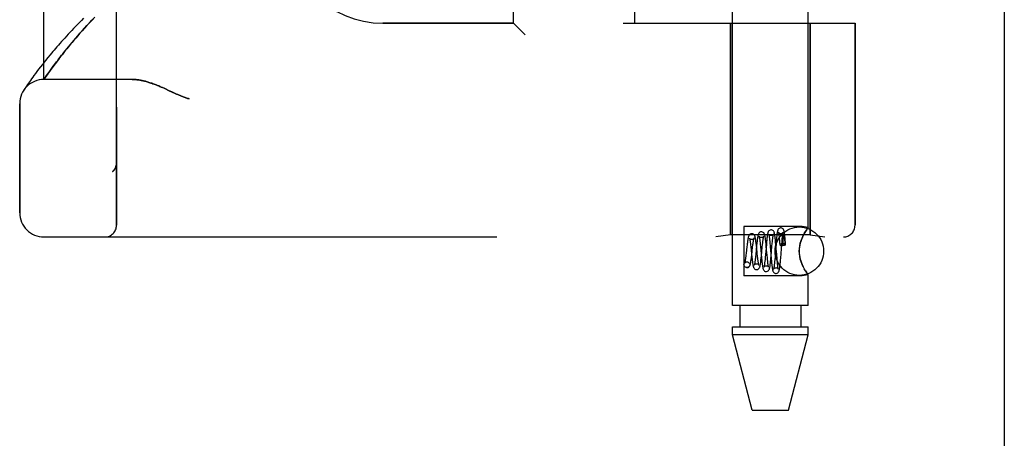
# Model space of a CAD drawing. Header units: inches. Extents: x 0 to 212, y 0 to 138.
# Tile 3 of 256: x 23.15 to 25.69, y 40.54 to 41.62. Entities that reach past the tile are written whole.
import ezdxf

# ---------------------------------------------------------------- set-up
doc = ezdxf.new("R2010")
doc.units = ezdxf.units.IN
doc.header["$LTSCALE"] = 11.6875
doc.header["$MEASUREMENT"] = 0
doc.linetypes.add('HIDDEN', pattern=[0.2, 0.1, -0.1])
doc.layers.get('0').update_dxf_attribs({"linetype": 'CONTINUOUS'})
doc.layers.add('LEFTHAND_DOOR_ASSEMBLY', color=7, linetype='CONTINUOUS')
doc.layers.add('RIGHTHAND_DOOR_ASSEMBLY', color=7, linetype='CONTINUOUS')

msp = doc.modelspace()

# ---------------------------------------------------------------- linework, layer by layer
at = {"color": 3, "linetype": 'Continuous'}
msp.add_line((25.6922, 97.4357), (25.6922, 37.6437), dxfattribs=at)
at = {"layer": 'LEFTHAND_DOOR_ASSEMBLY', "color": 8, "linetype": 'HIDDEN'}
for p, q in [((23.4007, 41.0934), (23.4007, 43.7359)), ((24.9902, 40.8867), (24.9902, 43.7347)), ((25.1862, 41.0881), (25.1862, 43.7347)), ((23.2132, 41.4697), (23.2132, 43.3597)), ((24.4257, 41.6147), (24.4257, 43.2147)), ((24.7382, 41.6147), (24.7382, 43.2147)), ((23.3373, 41.6229), (23.3444, 41.6304)), ((23.3178, 41.6017), (23.324, 41.6085)), ((23.324, 41.6085), (23.3305, 41.6156)), ((23.3305, 41.6156), (23.3373, 41.6229)), ((24.4257, 41.6147), (24.0882, 41.6147)), ((24.4257, 41.6147), (24.4557, 41.5847)), ((24.7082, 41.6147), (25.3069, 41.6147)), ((24.9852, 41.6147), (24.9852, 41.0687)), ((25.1912, 41.6147), (25.1912, 41.0687)), ((25.3069, 41.6147), (25.3069, 41.0934)), ((23.2955, 41.5765), (23.3007, 41.5825)), ((23.3007, 41.5825), (23.3062, 41.5887)), ((23.3062, 41.5887), (23.3119, 41.5951)), ((23.3119, 41.5951), (23.3178, 41.6017)), ((23.2725, 41.5489), (23.2767, 41.5541)), ((23.2767, 41.5541), (23.2811, 41.5594)), ((23.2811, 41.5594), (23.2857, 41.5649)), ((23.2857, 41.5649), (23.2905, 41.5706)), ((23.2905, 41.5706), (23.2955, 41.5765)), ((23.2608, 41.5344), (23.2645, 41.5391)), ((23.2645, 41.5391), (23.2684, 41.5439)), ((23.2684, 41.5439), (23.2725, 41.5489)), ((23.2173, 41.5187), (23.2118, 41.5118)), ((23.2232, 41.526), (23.2173, 41.5187)), ((23.2334, 41.4984), (23.2372, 41.5036)), ((23.2372, 41.5036), (23.2413, 41.5091)), ((23.2413, 41.5091), (23.2457, 41.515)), ((23.2457, 41.515), (23.2488, 41.519)), ((23.2488, 41.519), (23.2521, 41.5233)), ((23.2521, 41.5233), (23.2555, 41.5276)), ((23.1876, 41.4801), (23.1842, 41.4754)), ((23.1913, 41.4851), (23.1876, 41.4801)), ((23.1953, 41.4904), (23.1913, 41.4851)), ((23.1996, 41.4961), (23.1953, 41.4904)), ((23.2042, 41.5021), (23.1996, 41.4961)), ((23.2173, 41.4756), (23.22, 41.4796)), ((23.22, 41.4796), (23.2235, 41.4846)), ((23.2235, 41.4846), (23.2265, 41.4889)), ((23.2265, 41.4889), (23.2298, 41.4935)), ((23.2298, 41.4935), (23.2334, 41.4984)), ((23.1684, 41.4528), (23.1661, 41.4494)), ((23.1712, 41.4569), (23.1684, 41.4528)), ((23.1733, 41.46), (23.1712, 41.4569)), ((23.1757, 41.4634), (23.1733, 41.46)), ((23.1783, 41.4671), (23.1757, 41.4634)), ((23.1811, 41.4711), (23.1783, 41.4671)), ((23.1842, 41.4754), (23.1811, 41.4711)), ((23.2132, 41.4697), (23.2173, 41.4756)), ((23.4412, 41.4697), (23.2132, 41.4697)), ((23.1624, 41.4438), (23.1607, 41.4412)), ((23.1643, 41.4466), (23.1624, 41.4438)), ((23.1661, 41.4494), (23.1643, 41.4466)), ((23.527, 41.4453), (23.5351, 41.4416)), ((23.5351, 41.4416), (23.5519, 41.4338)), ((23.1507, 41.1259), (23.1507, 41.4072)), ((23.4007, 41.2547), (23.4007, 41.2545)), ((23.3904, 41.2321), (23.3906, 41.2322)), ((25.1702, 41.0902), (25.0202, 41.0902)), ((25.0202, 41.0902), (25.0202, 40.9632)), ((25.1862, 41.0881), (25.1702, 41.0902)), ((23.2132, 41.0634), (25.2769, 41.0634)), ((24.9852, 41.0687), (24.9477, 41.0634)), ((25.1912, 41.0687), (24.9852, 41.0687)), ((25.0619, 41.048), (25.0623, 41.0437)), ((25.0681, 41.0439), (25.0685, 41.048)), ((25.0771, 41.046), (25.0765, 41.0512)), ((25.0776, 41.0406), (25.0771, 41.046)), ((25.0785, 41.0497), (25.078, 41.0439)), ((25.0863, 41.0559), (25.0868, 41.0519)), ((25.0868, 41.0519), (25.0872, 41.0476)), ((25.0872, 41.0476), (25.0878, 41.0404)), ((25.0925, 41.0394), (25.0932, 41.0467)), ((25.0932, 41.0467), (25.0936, 41.0512)), ((25.103, 41.0463), (25.1003, 41.0121)), ((25.1019, 41.0498), (25.1014, 41.0549)), ((25.1024, 41.0443), (25.1019, 41.0498)), ((25.1035, 41.052), (25.103, 41.0463)), ((25.111, 41.062), (25.1114, 41.0582)), ((25.1114, 41.0582), (25.1118, 41.054)), ((25.1118, 41.054), (25.1122, 41.0494)), ((25.1122, 41.0494), (25.1127, 41.0431)), ((25.1178, 41.0448), (25.1184, 41.0514)), ((25.1184, 41.0514), (25.1187, 41.0554)), ((25.1187, 41.0554), (25.1191, 41.0592)), ((25.121, 41.0573), (25.1209, 41.0562)), ((25.1209, 41.0562), (25.1209, 41.055)), ((25.1209, 41.055), (25.1209, 41.0537)), ((25.1209, 41.0537), (25.1209, 41.0523)), ((25.1209, 41.0523), (25.1209, 41.0506)), ((25.1209, 41.0506), (25.1209, 41.0479)), ((25.1209, 41.0479), (25.1209, 41.0446)), ((25.1211, 41.0598), (25.121, 41.0591)), ((25.121, 41.0591), (25.121, 41.0582)), ((25.121, 41.0582), (25.121, 41.0573)), ((25.1212, 41.061), (25.1211, 41.0604)), ((25.1211, 41.0604), (25.1211, 41.0598)), ((25.1258, 41.055), (25.1256, 41.0564)), ((25.126, 41.0535), (25.1258, 41.055)), ((25.1263, 41.0517), (25.126, 41.0535)), ((25.1267, 41.0547), (25.1262, 41.0599)), ((25.1265, 41.0498), (25.1263, 41.0517)), ((25.1267, 41.0476), (25.1265, 41.0498)), ((25.1272, 41.0491), (25.1267, 41.0547)), ((25.127, 41.0452), (25.1267, 41.0476)), ((25.1276, 41.0433), (25.1272, 41.0491)), ((25.1702, 41.0606), (25.173, 41.0669)), ((25.1912, 41.0687), (25.2287, 41.0634)), ((25.0259, 41.0217), (25.0253, 41.0167)), ((25.0277, 41.038), (25.0259, 41.0217)), ((25.0372, 41.0428), (25.0378, 41.0377)), ((25.0378, 41.0377), (25.0387, 41.0292)), ((25.0387, 41.0292), (25.0396, 41.02)), ((25.0396, 41.02), (25.0406, 41.011)), ((25.0403, 41.0166), (25.0426, 41.0376)), ((25.0528, 41.041), (25.0506, 41.0184)), ((25.053, 41.035), (25.0524, 41.0406)), ((25.0545, 41.021), (25.053, 41.035)), ((25.0553, 41.0132), (25.0545, 41.021)), ((25.0623, 41.0437), (25.0628, 41.0391)), ((25.0628, 41.0391), (25.0638, 41.0286)), ((25.0638, 41.0286), (25.0645, 41.0202)), ((25.0645, 41.0202), (25.0656, 41.0089)), ((25.0652, 41.0144), (25.0674, 41.0371)), ((25.0674, 41.0371), (25.0681, 41.0439)), ((25.078, 41.0439), (25.0757, 41.018)), ((25.0786, 41.0296), (25.0776, 41.0406)), ((25.0798, 41.0166), (25.0786, 41.0296)), ((25.0903, 41.0142), (25.0925, 41.0394)), ((25.1034, 41.0327), (25.1024, 41.0443)), ((25.1046, 41.0179), (25.1034, 41.0327)), ((25.115, 41.009), (25.1178, 41.0448)), ((25.1202, 41.0409), (25.1209, 41.0409)), ((25.1209, 41.0446), (25.1209, 41.0409)), ((25.1273, 41.0425), (25.127, 41.0452)), ((25.0277, 40.9992), (25.0291, 40.999)), ((25.0278, 40.9992), (25.0291, 40.999)), ((25.0406, 41.011), (25.0412, 41.0054)), ((25.0506, 41.0184), (25.0501, 41.0132)), ((25.0558, 41.0085), (25.0553, 41.0132)), ((25.0647, 41.0094), (25.0652, 41.0144)), ((25.0656, 41.0089), (25.0661, 41.0036)), ((25.0661, 41.0036), (25.0666, 40.9987)), ((25.075, 41.0102), (25.0745, 41.0055)), ((25.0757, 41.018), (25.075, 41.0102)), ((25.0805, 41.0095), (25.0798, 41.0166)), ((25.0809, 41.0051), (25.0805, 41.0095)), ((25.0814, 41.0011), (25.0809, 41.0051)), ((25.0896, 41.0183), (25.0906, 41.0067)), ((25.0898, 41.0085), (25.0903, 41.0142)), ((25.0906, 41.0067), (25.0911, 41.0012)), ((25.0911, 41.0012), (25.0916, 40.9959)), ((25.0997, 41.0047), (25.0993, 41.0003)), ((25.1003, 41.0121), (25.0997, 41.0047)), ((25.1055, 41.0072), (25.1046, 41.0179)), ((25.106, 41.0024), (25.1055, 41.0072)), ((25.1064, 40.998), (25.106, 41.0024)), ((25.1068, 40.994), (25.1064, 40.998)), ((25.1145, 41.0037), (25.115, 41.009)), ((25.0263, 40.9843), (25.0277, 40.9842)), ((25.0277, 40.9842), (25.0263, 40.9843)), ((25.173, 40.9864), (25.1702, 40.9927)), ((25.1702, 40.9632), (25.0202, 40.9632)), ((25.1862, 40.9652), (25.1702, 40.9632)), ((25.1859, 40.9656), (25.1862, 40.9652)), ((25.1862, 40.8867), (25.1862, 40.9652)), ((25.1862, 40.8867), (24.9902, 40.8867)), ((25.0097, 40.8867), (25.0097, 40.8317)), ((25.1667, 40.8867), (25.1667, 40.8317)), ((24.9902, 40.8317), (25.1862, 40.8317)), ((24.9902, 40.8107), (24.9902, 40.8317)), ((25.1862, 40.8107), (25.1862, 40.8317)), ((25.1862, 40.8107), (24.9902, 40.8107)), ((25.0417, 40.6167), (24.9902, 40.8107)), ((25.1347, 40.6167), (25.1862, 40.8107)), ((25.0417, 40.6167), (25.1347, 40.6167))]:
    msp.add_line(p, q, dxfattribs=at)
for points in [[(23.3154, 41.6275), (23.3101, 41.6221), (23.3048, 41.6168), (23.2997, 41.6115), (23.2947, 41.6063), (23.2898, 41.6012), (23.285, 41.5961), (23.2803, 41.5911), (23.2758, 41.5862), (23.2713, 41.5814), (23.267, 41.5766), (23.2627, 41.572), (23.2586, 41.5674), (23.2546, 41.5628), (23.2507, 41.5584), (23.2469, 41.5541), (23.2432, 41.5498), (23.2396, 41.5456), (23.2361, 41.5415), (23.2327, 41.5375), (23.2295, 41.5335), (23.2232, 41.526)], [(23.2555, 41.5276), (23.259, 41.5321), (23.2608, 41.5344)], [(23.2118, 41.5118), (23.2092, 41.5085), (23.2042, 41.5021)], [(23.4412, 41.4697), (23.4428, 41.4697), (23.4444, 41.4696), (23.446, 41.4696), (23.4477, 41.4695), (23.4494, 41.4693), (23.4511, 41.4692), (23.4529, 41.469), (23.4547, 41.4688), (23.4566, 41.4686), (23.4585, 41.4683), (23.4604, 41.468), (23.4623, 41.4677), (23.4643, 41.4673), (23.4664, 41.4669), (23.4685, 41.4664), (23.4706, 41.466), (23.4728, 41.4654), (23.475, 41.4649), (23.4772, 41.4643), (23.4796, 41.4636), (23.4819, 41.4629), (23.4844, 41.4622), (23.4869, 41.4614), (23.4894, 41.4605), (23.492, 41.4597), (23.4947, 41.4587), (23.4975, 41.4577), (23.5004, 41.4566), (23.5033, 41.4555), (23.5063, 41.4543), (23.5094, 41.453), (23.5127, 41.4516), (23.516, 41.4502), (23.5195, 41.4487), (23.5232, 41.4471), (23.527, 41.4453)], [(23.5519, 41.4338), (23.5555, 41.4321), (23.5589, 41.4306), (23.5621, 41.4292), (23.5651, 41.4279), (23.5679, 41.4268), (23.5705, 41.4257), (23.573, 41.4247), (23.5754, 41.4239), (23.5776, 41.423), (23.5798, 41.4223), (23.582, 41.4216), (23.5841, 41.4209), (23.5861, 41.4203), (23.5882, 41.4197)], [(23.4007, 41.2545), (23.4007, 41.2541), (23.4007, 41.2535), (23.4006, 41.2529), (23.4006, 41.2523), (23.4005, 41.2516), (23.4005, 41.251), (23.4004, 41.2504), (23.4003, 41.2498), (23.4002, 41.2492), (23.4001, 41.2486), (23.3999, 41.248), (23.3998, 41.2474), (23.3996, 41.2468), (23.3995, 41.2462), (23.3993, 41.2457), (23.3991, 41.2451), (23.3989, 41.2445), (23.3987, 41.2439)], [(23.3904, 41.2321), (23.3906, 41.2323), (23.3908, 41.2325), (23.3911, 41.2327), (23.3913, 41.2329), (23.3915, 41.2331), (23.3917, 41.2333), (23.392, 41.2336), (23.3922, 41.2338), (23.3924, 41.234), (23.3926, 41.2342), (23.3928, 41.2344), (23.393, 41.2346), (23.3932, 41.2349), (23.3934, 41.2351), (23.3936, 41.2353), (23.3937, 41.2355), (23.3939, 41.2358), (23.3941, 41.236), (23.3943, 41.2362), (23.3945, 41.2364)], [(23.3987, 41.2439), (23.3984, 41.2434), (23.3982, 41.2428), (23.3979, 41.2422), (23.3977, 41.2416), (23.3974, 41.2411), (23.3971, 41.2405), (23.3968, 41.24), (23.3965, 41.2395), (23.3962, 41.2389), (23.3959, 41.2384), (23.3955, 41.2379), (23.3952, 41.2374), (23.3948, 41.2369), (23.3945, 41.2364)], [(25.0402, 41.0717), (25.0395, 41.0716), (25.0377, 41.0712), (25.036, 41.0704), (25.0346, 41.0693), (25.0336, 41.0682), (25.0329, 41.067), (25.0324, 41.066), (25.032, 41.0649), (25.0317, 41.0638), (25.0313, 41.0627), (25.031, 41.0614), (25.0307, 41.0599), (25.0304, 41.0584), (25.0301, 41.0566), (25.0298, 41.0547), (25.0295, 41.0527), (25.0292, 41.0505), (25.0289, 41.0482), (25.0286, 41.0458), (25.0283, 41.0432), (25.0277, 41.038)], [(25.0524, 41.0406), (25.0521, 41.0433), (25.0518, 41.0459), (25.0515, 41.0484), (25.0512, 41.0507), (25.0509, 41.053), (25.0506, 41.0551), (25.0503, 41.057), (25.05, 41.0588), (25.0497, 41.0604), (25.0493, 41.0619), (25.049, 41.0632), (25.0487, 41.0644), (25.0483, 41.0655), (25.0478, 41.0666), (25.0471, 41.0678), (25.0462, 41.069), (25.0448, 41.0702), (25.0431, 41.0711), (25.0412, 41.0716), (25.0402, 41.0717)], [(25.0652, 41.0767), (25.0644, 41.0766), (25.0626, 41.0762), (25.0609, 41.0753), (25.0595, 41.0742), (25.0585, 41.073), (25.0578, 41.0718), (25.0573, 41.0707), (25.0569, 41.0695), (25.0566, 41.0683), (25.0562, 41.0669), (25.0559, 41.0653), (25.0556, 41.0635), (25.0553, 41.0615), (25.055, 41.0594), (25.0546, 41.0571), (25.0543, 41.0546), (25.054, 41.052), (25.0537, 41.0493), (25.0534, 41.0466), (25.0528, 41.041)], [(25.0765, 41.0512), (25.0762, 41.0536), (25.076, 41.0559), (25.0757, 41.0581), (25.0754, 41.0602), (25.0751, 41.0621), (25.0748, 41.0638), (25.0745, 41.0654), (25.0742, 41.0669), (25.0739, 41.0682), (25.0736, 41.0694), (25.0732, 41.0705), (25.0727, 41.0716), (25.0721, 41.0728), (25.0712, 41.0739), (25.0699, 41.0751), (25.0681, 41.0761), (25.0662, 41.0766), (25.0652, 41.0767)], [(25.0902, 41.0817), (25.0894, 41.0816), (25.0876, 41.0812), (25.0859, 41.0803), (25.0845, 41.0792), (25.0836, 41.0781), (25.0829, 41.077), (25.0825, 41.0759), (25.0821, 41.0749), (25.0818, 41.0738), (25.0815, 41.0726), (25.0812, 41.0713), (25.0809, 41.0699), (25.0807, 41.0683), (25.0804, 41.0665), (25.0801, 41.0645), (25.0799, 41.0624), (25.0796, 41.0601), (25.0793, 41.0577), (25.079, 41.0551), (25.0785, 41.0497)], [(25.1014, 41.0549), (25.1012, 41.0572), (25.1009, 41.0595), (25.1007, 41.0616), (25.1004, 41.0636), (25.1002, 41.0654), (25.1, 41.0671), (25.0997, 41.0687), (25.0995, 41.0701), (25.0992, 41.0714), (25.099, 41.0726), (25.0987, 41.0737), (25.0984, 41.0747), (25.0981, 41.0757), (25.0977, 41.0767), (25.097, 41.0778), (25.0962, 41.079), (25.0948, 41.0802), (25.0931, 41.0811), (25.0912, 41.0816), (25.0902, 41.0817)], [(25.1152, 41.0867), (25.1144, 41.0866), (25.1125, 41.0862), (25.1109, 41.0853), (25.1095, 41.0842), (25.1086, 41.0831), (25.108, 41.082), (25.1075, 41.0811), (25.1072, 41.0801), (25.1069, 41.0791), (25.1067, 41.0781), (25.1064, 41.0769), (25.1062, 41.0756), (25.1059, 41.0742), (25.1057, 41.0727), (25.1054, 41.0709), (25.1052, 41.0691), (25.105, 41.067), (25.1047, 41.0648), (25.1045, 41.0625), (25.1042, 41.06), (25.104, 41.0574), (25.1035, 41.052)], [(25.1152, 41.0717), (25.1142, 41.0718), (25.1125, 41.0723), (25.111, 41.0731), (25.11, 41.074), (25.1094, 41.0747), (25.1092, 41.0752), (25.1091, 41.0754)], [(25.1091, 41.0754), (25.1091, 41.0754), (25.1092, 41.0752), (25.1092, 41.0748), (25.1094, 41.0743), (25.1095, 41.0736), (25.1097, 41.0728), (25.1098, 41.0719), (25.11, 41.0708), (25.1101, 41.0697), (25.1103, 41.0684), (25.1105, 41.0669), (25.1107, 41.0654), (25.1109, 41.0638), (25.111, 41.062)], [(25.1262, 41.0599), (25.126, 41.0624), (25.1257, 41.0646), (25.1255, 41.0668), (25.1253, 41.0688), (25.125, 41.0706), (25.1248, 41.0723), (25.1246, 41.0739), (25.1243, 41.0753), (25.1241, 41.0766), (25.1239, 41.0778), (25.1236, 41.0788), (25.1233, 41.0798), (25.123, 41.0808), (25.1226, 41.0818), (25.122, 41.0828), (25.1211, 41.084), (25.1198, 41.0851), (25.1182, 41.0861), (25.1162, 41.0866), (25.1152, 41.0867)], [(25.1213, 41.0751), (25.1214, 41.0753), (25.1214, 41.0754), (25.1213, 41.0753), (25.1211, 41.0749), (25.1207, 41.0743), (25.1201, 41.0736), (25.1191, 41.0728), (25.1178, 41.0722), (25.1163, 41.0718), (25.1152, 41.0717)], [(25.1191, 41.0592), (25.1195, 41.0626), (25.1196, 41.0642), (25.1198, 41.0657), (25.12, 41.0671), (25.1201, 41.0684), (25.1203, 41.0696), (25.1205, 41.0707), (25.1206, 41.0717), (25.1208, 41.0726), (25.1209, 41.0734), (25.1211, 41.0741), (25.1212, 41.0746), (25.1213, 41.075), (25.1213, 41.0751)], [(25.1859, 41.0877), (25.1849, 41.0864), (25.1834, 41.0842), (25.1813, 41.0812), (25.1787, 41.0772), (25.1759, 41.0725), (25.173, 41.0669), (25.1702, 41.0606)], [(25.1759, 41.0725), (25.1787, 41.0772), (25.1813, 41.0812), (25.1834, 41.0842)], [(25.1849, 41.0864), (25.1859, 41.0877), (25.1862, 41.0881)], [(25.0403, 41.0567), (25.0394, 41.0567), (25.0377, 41.0572), (25.0363, 41.058), (25.0353, 41.0588), (25.0348, 41.0594), (25.0345, 41.0599), (25.0344, 41.06), (25.0345, 41.0599)], [(25.0345, 41.0599), (25.0345, 41.0599), (25.0346, 41.0595), (25.0348, 41.0589), (25.0349, 41.0581), (25.0352, 41.0571), (25.0354, 41.0559), (25.0356, 41.0545), (25.0359, 41.053), (25.0361, 41.0513), (25.0364, 41.0494), (25.0367, 41.0473), (25.0369, 41.0451), (25.0372, 41.0428)], [(25.0459, 41.0595), (25.046, 41.0597), (25.0461, 41.0599), (25.046, 41.0599), (25.0459, 41.0596), (25.0455, 41.0591), (25.0448, 41.0584), (25.0438, 41.0577), (25.0424, 41.057), (25.0409, 41.0567), (25.0403, 41.0567)], [(25.0426, 41.0376), (25.0431, 41.0422), (25.0434, 41.0443), (25.0437, 41.0463), (25.0439, 41.0482), (25.0442, 41.05), (25.0444, 41.0517), (25.0446, 41.0532), (25.0449, 41.0546), (25.0451, 41.0559), (25.0453, 41.057), (25.0455, 41.0579), (25.0457, 41.0587), (25.0459, 41.0593), (25.0459, 41.0595)], [(25.0653, 41.0617), (25.0643, 41.0618), (25.0626, 41.0622), (25.0612, 41.063), (25.0602, 41.0639), (25.0596, 41.0646), (25.0594, 41.065), (25.0593, 41.0652), (25.0593, 41.0651)], [(25.0593, 41.0651), (25.0593, 41.0651), (25.0594, 41.0648), (25.0595, 41.0643), (25.0597, 41.0637), (25.0598, 41.063), (25.06, 41.062), (25.0602, 41.061), (25.0604, 41.0598), (25.0606, 41.0584), (25.0608, 41.057), (25.061, 41.0554), (25.0612, 41.0537), (25.0615, 41.0519), (25.0617, 41.05), (25.0619, 41.048)], [(25.0711, 41.0648), (25.0711, 41.065), (25.0712, 41.0651), (25.0712, 41.065), (25.071, 41.0647), (25.0706, 41.0642), (25.0699, 41.0635), (25.0689, 41.0628), (25.0677, 41.0621), (25.0662, 41.0618), (25.0653, 41.0617)], [(25.0685, 41.048), (25.069, 41.0518), (25.0692, 41.0535), (25.0694, 41.0552), (25.0696, 41.0567), (25.0698, 41.0581), (25.07, 41.0594), (25.0702, 41.0606), (25.0704, 41.0617), (25.0706, 41.0626), (25.0707, 41.0634), (25.0709, 41.0641), (25.071, 41.0646), (25.0711, 41.0648)], [(25.0902, 41.0667), (25.0892, 41.0668), (25.0875, 41.0673), (25.086, 41.0681), (25.085, 41.069), (25.0845, 41.0697), (25.0842, 41.0701), (25.0842, 41.0703), (25.0842, 41.0702)], [(25.0842, 41.0702), (25.0842, 41.0702), (25.0843, 41.07), (25.0844, 41.0695), (25.0845, 41.069), (25.0847, 41.0682), (25.0848, 41.0674), (25.085, 41.0664), (25.0852, 41.0652), (25.0854, 41.064), (25.0856, 41.0626), (25.0857, 41.0611), (25.0859, 41.0595), (25.0861, 41.0577), (25.0863, 41.0559)], [(25.0962, 41.07), (25.0963, 41.0701), (25.0963, 41.0703), (25.0963, 41.0702), (25.0961, 41.0699), (25.0957, 41.0693), (25.095, 41.0686), (25.094, 41.0678), (25.0928, 41.0672), (25.0913, 41.0668), (25.0902, 41.0667)], [(25.0936, 41.0512), (25.094, 41.0552), (25.0942, 41.0571), (25.0944, 41.0589), (25.0946, 41.0605), (25.0948, 41.062), (25.095, 41.0635), (25.0952, 41.0648), (25.0954, 41.066), (25.0956, 41.067), (25.0957, 41.0679), (25.0959, 41.0687), (25.096, 41.0693), (25.0962, 41.0698), (25.0962, 41.07)], [(25.1202, 41.0455), (25.1182, 41.0454), (25.1164, 41.0452), (25.1149, 41.0448), (25.1137, 41.0444), (25.113, 41.0438), (25.1127, 41.0432), (25.1127, 41.0431)], [(25.1276, 41.0433), (25.1276, 41.0436), (25.1271, 41.0441), (25.1262, 41.0446), (25.125, 41.045), (25.1236, 41.0453), (25.122, 41.0454), (25.1202, 41.0455)], [(25.1256, 41.0564), (25.1255, 41.057), (25.1254, 41.0576), (25.1254, 41.0582), (25.1253, 41.0587), (25.1252, 41.0592), (25.1251, 41.0596), (25.125, 41.0601), (25.1249, 41.0605), (25.1249, 41.0609), (25.1248, 41.0612), (25.1247, 41.0616), (25.1247, 41.0619), (25.1246, 41.0622), (25.1245, 41.0625), (25.1245, 41.0628), (25.1244, 41.0631), (25.1243, 41.0633), (25.1243, 41.0635), (25.1242, 41.0638), (25.1241, 41.064), (25.1241, 41.0642), (25.124, 41.0644), (25.1239, 41.0646), (25.1239, 41.0648), (25.1238, 41.065), (25.1238, 41.0652), (25.1237, 41.0653), (25.1236, 41.0655), (25.1236, 41.0657), (25.1235, 41.0658), (25.1234, 41.0659), (25.1233, 41.0661), (25.1233, 41.0662), (25.1232, 41.0663), (25.1231, 41.0664), (25.123, 41.0665), (25.123, 41.0666), (25.1229, 41.0666), (25.1228, 41.0667), (25.1227, 41.0667), (25.1226, 41.0667), (25.1225, 41.0667), (25.1223, 41.0666), (25.1222, 41.0665), (25.1221, 41.0663), (25.122, 41.0661), (25.1219, 41.0659), (25.1218, 41.0658), (25.1218, 41.0656), (25.1218, 41.0654), (25.1217, 41.0653), (25.1217, 41.0652), (25.1216, 41.065), (25.1216, 41.0649), (25.1216, 41.0648), (25.1216, 41.0646), (25.1215, 41.0645), (25.1215, 41.0644), (25.1215, 41.0643), (25.1215, 41.0641), (25.1215, 41.064), (25.1214, 41.0639), (25.1214, 41.0637), (25.1214, 41.0636), (25.1214, 41.0634), (25.1214, 41.0633), (25.1213, 41.0631), (25.1213, 41.063), (25.1213, 41.0628), (25.1213, 41.0626), (25.1213, 41.0624), (25.1212, 41.0622), (25.1212, 41.062), (25.1212, 41.0618), (25.1212, 41.0615), (25.1212, 41.061)], [(25.1702, 40.9927), (25.1677, 40.9994), (25.1656, 41.0061), (25.1641, 41.013), (25.1631, 41.0199), (25.1628, 41.0268), (25.1631, 41.0337), (25.1641, 41.0406), (25.1656, 41.0473), (25.1677, 41.054), (25.1702, 41.0606)], [(25.1702, 41.0606), (25.1685, 41.0564), (25.167, 41.0519), (25.1656, 41.0474), (25.1645, 41.0426), (25.1636, 41.0374), (25.163, 41.0321), (25.1628, 41.0267), (25.163, 41.0213), (25.1636, 41.016), (25.1645, 41.0108), (25.1656, 41.006), (25.167, 41.0014), (25.1685, 40.997), (25.1702, 40.9927)], [(25.0878, 41.0404), (25.0889, 41.0269), (25.0892, 41.0241), (25.0896, 41.0183)], [(25.1127, 41.0431), (25.113, 41.0426), (25.1137, 41.042), (25.1149, 41.0416), (25.1164, 41.0412), (25.1182, 41.041), (25.1202, 41.0409)], [(25.1273, 41.0425), (25.1256, 41.0421), (25.124, 41.0417), (25.1224, 41.0413), (25.1209, 41.0409)], [(25.1273, 41.0425), (25.1276, 41.043), (25.1276, 41.0433)], [(25.0263, 40.9843), (25.0257, 40.9845), (25.0239, 40.9852), (25.0224, 40.9864), (25.0212, 40.9879), (25.0205, 40.9897), (25.0202, 40.9917), (25.0205, 40.9936), (25.0212, 40.9954), (25.0224, 40.997), (25.0239, 40.9981), (25.0257, 40.9989), (25.0277, 40.9992)], [(25.0253, 41.0167), (25.0248, 41.0121), (25.0245, 41.01), (25.0243, 41.008), (25.024, 41.0062), (25.0237, 41.0044), (25.0235, 41.0028), (25.0232, 41.0013), (25.023, 41), (25.0228, 40.9989), (25.0226, 40.9979), (25.0224, 40.997), (25.0222, 40.9964), (25.0221, 40.9961), (25.022, 40.996)], [(25.022, 40.996), (25.022, 40.9959), (25.0221, 40.996), (25.0223, 40.9964), (25.0229, 40.9971), (25.0239, 40.9979), (25.0253, 40.9987), (25.0269, 40.9991), (25.0278, 40.9992)], [(25.0277, 40.9842), (25.0287, 40.9842), (25.0306, 40.9847), (25.0324, 40.9857), (25.0337, 40.9869), (25.0347, 40.9881), (25.0354, 40.9893), (25.0359, 40.9905), (25.0363, 40.9917), (25.0367, 40.993), (25.037, 40.9944), (25.0373, 40.996), (25.0377, 40.9977), (25.038, 40.9996), (25.0383, 41.0017), (25.0387, 41.0039), (25.039, 41.0062), (25.0393, 41.0087), (25.0396, 41.0112), (25.0403, 41.0166)], [(25.0291, 40.999), (25.0297, 40.9989), (25.0314, 40.9981), (25.033, 40.997), (25.0342, 40.9954), (25.0349, 40.9936), (25.0351, 40.9917), (25.0349, 40.9897), (25.0342, 40.9879), (25.033, 40.9864), (25.0314, 40.9852), (25.0297, 40.9845), (25.0277, 40.9842)], [(25.0412, 41.0054), (25.0415, 41.0029), (25.0418, 41.0005), (25.0421, 40.9982), (25.0424, 40.9961), (25.0427, 40.9942), (25.043, 40.9925), (25.0433, 40.9909), (25.0436, 40.9895), (25.0439, 40.9882), (25.0442, 40.987), (25.0445, 40.9859), (25.0449, 40.9849), (25.0454, 40.9838), (25.0461, 40.9827), (25.0471, 40.9815), (25.0485, 40.9804), (25.0502, 40.9796), (25.052, 40.9792), (25.0527, 40.9792)], [(25.0501, 41.0132), (25.0496, 41.0084), (25.0493, 41.0062), (25.0491, 41.0041), (25.0489, 41.0021), (25.0486, 41.0003), (25.0484, 40.9986), (25.0481, 40.997), (25.0479, 40.9956), (25.0477, 40.9943), (25.0475, 40.9932), (25.0473, 40.9923), (25.0471, 40.9916), (25.0471, 40.9914)], [(25.0527, 40.9792), (25.0537, 40.9792), (25.0557, 40.9798), (25.0574, 40.9807), (25.0587, 40.9819), (25.0596, 40.9831), (25.0603, 40.9843), (25.0608, 40.9854), (25.0612, 40.9867), (25.0616, 40.9882), (25.062, 40.9898), (25.0623, 40.9916), (25.0626, 40.9935), (25.063, 40.9955), (25.0633, 40.9976), (25.0636, 40.9998), (25.0638, 41.0021), (25.0641, 41.0045), (25.0647, 41.0094)], [(25.0586, 40.9908), (25.0586, 40.991), (25.0585, 40.9914), (25.0583, 40.9919), (25.0581, 40.9927), (25.0579, 40.9936), (25.0577, 40.9947), (25.0575, 40.996), (25.0573, 40.9974), (25.057, 40.9989), (25.0568, 41.0006), (25.0566, 41.0024), (25.0563, 41.0043), (25.0561, 41.0063), (25.0558, 41.0085)], [(25.0666, 40.9987), (25.0669, 40.9965), (25.0672, 40.9943), (25.0674, 40.9923), (25.0677, 40.9904), (25.0679, 40.9886), (25.0682, 40.987), (25.0685, 40.9856), (25.0687, 40.9843), (25.069, 40.983), (25.0693, 40.9819), (25.0696, 40.9809), (25.07, 40.9799), (25.0704, 40.9788), (25.0711, 40.9777), (25.0721, 40.9766), (25.0735, 40.9755), (25.0751, 40.9746), (25.077, 40.9742), (25.0777, 40.9742)], [(25.0745, 41.0055), (25.0741, 41.0011), (25.0739, 40.9992), (25.0736, 40.9973), (25.0734, 40.9955), (25.0732, 40.9939), (25.073, 40.9924), (25.0728, 40.991), (25.0726, 40.9897), (25.0724, 40.9886), (25.0722, 40.9877), (25.0721, 40.9869), (25.0719, 40.9863), (25.0719, 40.9861)], [(25.0777, 40.9742), (25.0787, 40.9742), (25.0806, 40.9748), (25.0824, 40.9757), (25.0837, 40.9769), (25.0846, 40.9781), (25.0852, 40.9792), (25.0857, 40.9803), (25.086, 40.9813), (25.0863, 40.9824), (25.0866, 40.9836), (25.0869, 40.9849), (25.0871, 40.9864), (25.0874, 40.988), (25.0877, 40.9897), (25.0879, 40.9916), (25.0882, 40.9937), (25.0885, 40.9958), (25.0887, 40.9981), (25.089, 41.0006), (25.0893, 41.0031), (25.0898, 41.0085)], [(25.0837, 40.9857), (25.0837, 40.9858), (25.0836, 40.9862), (25.0835, 40.9867), (25.0833, 40.9874), (25.0831, 40.9882), (25.083, 40.9891), (25.0828, 40.9902), (25.0826, 40.9914), (25.0824, 40.9928), (25.0822, 40.9942), (25.082, 40.9958), (25.0818, 40.9974), (25.0816, 40.9992), (25.0814, 41.0011)], [(25.0916, 40.9959), (25.0919, 40.9934), (25.0921, 40.9911), (25.0924, 40.9888), (25.0926, 40.9868), (25.0929, 40.9849), (25.0931, 40.9832), (25.0934, 40.9816), (25.0936, 40.9802), (25.0939, 40.9789), (25.0941, 40.9778), (25.0944, 40.9768), (25.0947, 40.9758), (25.095, 40.9748), (25.0955, 40.9738), (25.0961, 40.9727), (25.0971, 40.9716), (25.0984, 40.9705), (25.1001, 40.9697), (25.1019, 40.9692), (25.1027, 40.9692)], [(25.0993, 41.0003), (25.0989, 40.9962), (25.0987, 40.9943), (25.0985, 40.9925), (25.0983, 40.9908), (25.0981, 40.9892), (25.0979, 40.9877), (25.0977, 40.9864), (25.0975, 40.9852), (25.0974, 40.9841), (25.0972, 40.9831), (25.097, 40.9823), (25.0969, 40.9816), (25.0968, 40.981), (25.0967, 40.9809)], [(25.1027, 40.9692), (25.1037, 40.9692), (25.1056, 40.9697), (25.1073, 40.9707), (25.1086, 40.9719), (25.1095, 40.973), (25.1101, 40.9741), (25.1105, 40.9751), (25.1109, 40.976), (25.1112, 40.9771), (25.1114, 40.9781), (25.1117, 40.9793), (25.1119, 40.9806), (25.1121, 40.982), (25.1124, 40.9836), (25.1126, 40.9853), (25.1129, 40.9872), (25.1131, 40.9892), (25.1133, 40.9913), (25.1136, 40.9936), (25.1138, 40.996), (25.1141, 40.9985), (25.1145, 41.0037)], [(25.0471, 40.9914), (25.047, 40.9911), (25.0469, 40.9908), (25.0469, 40.9908), (25.047, 40.991), (25.0474, 40.9916), (25.0481, 40.9924), (25.0492, 40.9932), (25.0507, 40.9938), (25.0522, 40.9941), (25.0528, 40.9942)], [(25.0528, 40.9942), (25.0537, 40.9941), (25.0551, 40.9937), (25.0564, 40.9931), (25.0573, 40.9924), (25.058, 40.9917), (25.0584, 40.9912), (25.0586, 40.9909), (25.0586, 40.9908)], [(25.0719, 40.9861), (25.0718, 40.9859), (25.0717, 40.9856), (25.0719, 40.9859), (25.0723, 40.9865), (25.073, 40.9873), (25.0741, 40.9881), (25.0755, 40.9888), (25.0771, 40.9891), (25.0778, 40.9892)], [(25.0778, 40.9892), (25.0788, 40.9891), (25.0803, 40.9887), (25.0815, 40.988), (25.0825, 40.9873), (25.0831, 40.9866), (25.0835, 40.986), (25.0837, 40.9857), (25.0837, 40.9857)], [(25.0967, 40.9809), (25.0967, 40.9807), (25.0966, 40.9805), (25.0966, 40.9805), (25.0968, 40.9808), (25.0972, 40.9814), (25.0978, 40.9822), (25.0989, 40.983), (25.1004, 40.9837), (25.102, 40.9841), (25.1027, 40.9842)], [(25.1027, 40.9842), (25.1038, 40.9841), (25.1053, 40.9837), (25.1066, 40.983), (25.1075, 40.9823), (25.1082, 40.9815), (25.1086, 40.981), (25.1088, 40.9806), (25.1088, 40.9805)], [(25.1088, 40.9805), (25.1088, 40.9805), (25.1088, 40.9806), (25.1087, 40.9809), (25.1086, 40.9814), (25.1084, 40.9821), (25.1083, 40.9829), (25.1081, 40.9838), (25.1079, 40.9849), (25.1078, 40.9861), (25.1076, 40.9875), (25.1074, 40.9889), (25.1072, 40.9905), (25.107, 40.9922), (25.1068, 40.994)], [(25.1702, 40.9927), (25.173, 40.9864), (25.1759, 40.9809)], [(25.1862, 40.9652), (25.1859, 40.9656), (25.1849, 40.9669), (25.1834, 40.9691), (25.1813, 40.9721), (25.1787, 40.9761), (25.1759, 40.9809)], [(25.1787, 40.9761), (25.1813, 40.9721), (25.1834, 40.9691)]]:
    msp.add_lwpolyline(points, dxfattribs=at)
msp.add_circle((25.1632, 41.0267), 0.0625, dxfattribs=at)
for centre, radius, start, end in [((25.2132, 39.1396), 2.7751, 90, 136.1116), ((24.0882, 41.8647), 0.25, 180, 270), ((23.2132, 41.4072), 0.0625, 90, 180), ((23.2132, 41.1259), 0.0625, 180, 270), ((23.3707, 41.0934), 0.03, 270, 360), ((25.2769, 41.0934), 0.03, 270, 360)]:
    msp.add_arc(centre, radius, start, end, dxfattribs=at)
at = {"layer": 'RIGHTHAND_DOOR_ASSEMBLY', "color": 8, "linetype": 'HIDDEN'}
for p, q in [((23.4007, 43.7359), (23.4007, 41.0934)), ((23.2132, 43.3597), (23.2132, 41.4697)), ((24.4257, 43.2147), (24.4257, 41.6147)), ((24.7382, 43.2147), (24.7382, 41.6147)), ((23.3446, 41.6306), (23.3374, 41.623)), ((23.3241, 41.6087), (23.3179, 41.6018)), ((23.3306, 41.6157), (23.3241, 41.6087)), ((23.3374, 41.623), (23.3306, 41.6157)), ((24.0882, 41.6147), (24.4257, 41.6147)), ((24.4557, 41.5847), (24.4257, 41.6147)), ((24.7082, 41.6147), (25.3069, 41.6147)), ((24.9852, 41.0687), (24.9852, 41.6147)), ((25.1912, 41.0687), (25.1912, 41.6147)), ((25.3069, 41.0934), (25.3069, 41.6147)), ((23.3008, 41.5826), (23.2956, 41.5765)), ((23.3063, 41.5888), (23.3008, 41.5826)), ((23.312, 41.5952), (23.3063, 41.5888)), ((23.3179, 41.6018), (23.312, 41.5952)), ((23.2767, 41.5542), (23.2725, 41.549)), ((23.2812, 41.5595), (23.2767, 41.5542)), ((23.2858, 41.565), (23.2812, 41.5595)), ((23.2906, 41.5707), (23.2858, 41.565)), ((23.2956, 41.5765), (23.2906, 41.5707)), ((23.2572, 41.5298), (23.2538, 41.5254)), ((23.2608, 41.5344), (23.2572, 41.5298)), ((23.2645, 41.5391), (23.2608, 41.5344)), ((23.2684, 41.544), (23.2645, 41.5391)), ((23.2725, 41.549), (23.2684, 41.544)), ((23.2173, 41.5187), (23.2118, 41.5118)), ((23.2232, 41.526), (23.2173, 41.5187)), ((23.2385, 41.5054), (23.2346, 41.5)), ((23.2428, 41.511), (23.2385, 41.5054)), ((23.2473, 41.517), (23.2428, 41.511)), ((23.2505, 41.5211), (23.2473, 41.517)), ((23.2538, 41.5254), (23.2505, 41.5211)), ((23.1876, 41.4801), (23.1842, 41.4754)), ((23.1913, 41.4851), (23.1876, 41.4801)), ((23.1953, 41.4904), (23.1913, 41.4851)), ((23.1996, 41.4961), (23.1953, 41.4904)), ((23.2042, 41.5021), (23.1996, 41.4961)), ((23.2185, 41.4775), (23.2132, 41.4697)), ((23.2217, 41.482), (23.2185, 41.4775)), ((23.2245, 41.486), (23.2217, 41.482)), ((23.2276, 41.4903), (23.2245, 41.486)), ((23.231, 41.495), (23.2276, 41.4903)), ((23.2346, 41.5), (23.231, 41.495)), ((23.1684, 41.4528), (23.1661, 41.4494)), ((23.1712, 41.4569), (23.1684, 41.4528)), ((23.1733, 41.46), (23.1712, 41.4569)), ((23.1757, 41.4634), (23.1733, 41.46)), ((23.1783, 41.4671), (23.1757, 41.4634)), ((23.1811, 41.4711), (23.1783, 41.4671)), ((23.1842, 41.4754), (23.1811, 41.4711)), ((23.4412, 41.4697), (23.2132, 41.4697)), ((23.1624, 41.4438), (23.1604, 41.4407)), ((23.1607, 41.4412), (23.1604, 41.4407)), ((23.1607, 41.4412), (23.161, 41.4416)), ((23.1643, 41.4466), (23.1624, 41.4438)), ((23.1661, 41.4494), (23.1643, 41.4466)), ((23.5351, 41.4416), (23.527, 41.4453)), ((23.1507, 41.4072), (23.1507, 41.1259)), ((23.4007, 41.2545), (23.4007, 41.2547)), ((23.3904, 41.2321), (23.3906, 41.2322)), ((23.2132, 41.0634), (25.2769, 41.0634)), ((24.9852, 41.0687), (24.9477, 41.0634)), ((25.1912, 41.0687), (24.9852, 41.0687)), ((25.1912, 41.0687), (25.2287, 41.0634))]:
    msp.add_line(p, q, dxfattribs=at)
for points in [[(23.3154, 41.6275), (23.3101, 41.6221), (23.3048, 41.6168), (23.2997, 41.6115), (23.2947, 41.6063), (23.2898, 41.6012), (23.285, 41.5961), (23.2803, 41.5911), (23.2758, 41.5862), (23.2713, 41.5814), (23.267, 41.5766), (23.2627, 41.572), (23.2586, 41.5674), (23.2546, 41.5628), (23.2507, 41.5584), (23.2469, 41.5541), (23.2432, 41.5498), (23.2396, 41.5456), (23.2361, 41.5415), (23.2327, 41.5375), (23.2295, 41.5335), (23.2232, 41.526)], [(23.2118, 41.5118), (23.2092, 41.5085), (23.2042, 41.5021)], [(23.527, 41.4453), (23.5232, 41.4471), (23.5195, 41.4487), (23.516, 41.4502), (23.5127, 41.4516), (23.5094, 41.453), (23.5063, 41.4543), (23.5033, 41.4555), (23.5004, 41.4566), (23.4975, 41.4577), (23.4947, 41.4587), (23.4921, 41.4597), (23.4894, 41.4605), (23.4869, 41.4614), (23.4844, 41.4622), (23.4819, 41.4629), (23.4796, 41.4636), (23.4772, 41.4643), (23.475, 41.4649), (23.4728, 41.4654), (23.4706, 41.466), (23.4685, 41.4664), (23.4664, 41.4669), (23.4643, 41.4673), (23.4623, 41.4677), (23.4604, 41.468), (23.4585, 41.4683), (23.4566, 41.4686), (23.4547, 41.4688), (23.4529, 41.469), (23.4511, 41.4692), (23.4494, 41.4693), (23.4477, 41.4695), (23.446, 41.4696), (23.4444, 41.4696), (23.4428, 41.4697), (23.4412, 41.4697)], [(23.5519, 41.4338), (23.5438, 41.4375), (23.5351, 41.4416)], [(23.5882, 41.4197), (23.5861, 41.4203), (23.5841, 41.4209), (23.582, 41.4216), (23.5798, 41.4223), (23.5776, 41.423), (23.5754, 41.4239), (23.573, 41.4247), (23.5705, 41.4257), (23.5679, 41.4268), (23.5651, 41.4279), (23.5621, 41.4292), (23.5589, 41.4306), (23.5555, 41.4321), (23.5519, 41.4338)], [(23.3986, 41.2438), (23.3988, 41.2444), (23.3991, 41.245), (23.3992, 41.2456), (23.3994, 41.2461), (23.3996, 41.2467), (23.3998, 41.2473), (23.3999, 41.2479), (23.4, 41.2485), (23.4002, 41.2491), (23.4003, 41.2498), (23.4004, 41.2504), (23.4005, 41.251), (23.4005, 41.2516), (23.4006, 41.2522), (23.4006, 41.2529), (23.4007, 41.2535), (23.4007, 41.2541), (23.4007, 41.2545)], [(23.3945, 41.2365), (23.3943, 41.2362), (23.3941, 41.236), (23.3939, 41.2358), (23.3938, 41.2355), (23.3936, 41.2353), (23.3934, 41.2351), (23.3932, 41.2349), (23.393, 41.2347), (23.3928, 41.2344), (23.3926, 41.2342), (23.3924, 41.234), (23.3922, 41.2338), (23.392, 41.2336), (23.3917, 41.2334), (23.3915, 41.2331), (23.3913, 41.2329), (23.3911, 41.2327), (23.3908, 41.2325), (23.3906, 41.2323), (23.3904, 41.2321)], [(23.3945, 41.2365), (23.3948, 41.2369), (23.3952, 41.2374), (23.3955, 41.2379), (23.3959, 41.2384), (23.3962, 41.2389), (23.3965, 41.2394), (23.3968, 41.24), (23.3971, 41.2405), (23.3974, 41.241), (23.3976, 41.2416), (23.3979, 41.2421), (23.3982, 41.2427), (23.3984, 41.2432), (23.3986, 41.2438)]]:
    msp.add_lwpolyline(points, dxfattribs=at)
for centre, radius, start, end in [((25.2132, 39.1396), 2.7751, 90, 136.1116), ((24.0882, 41.8647), 0.25, 180, 270), ((23.2132, 41.4072), 0.0625, 90, 180), ((23.2132, 41.1259), 0.0625, 180, 270), ((23.3707, 41.0934), 0.03, 270, 360), ((25.2769, 41.0934), 0.03, 270, 360)]:
    msp.add_arc(centre, radius, start, end, dxfattribs=at)

doc.saveas('drawing.dxf')
